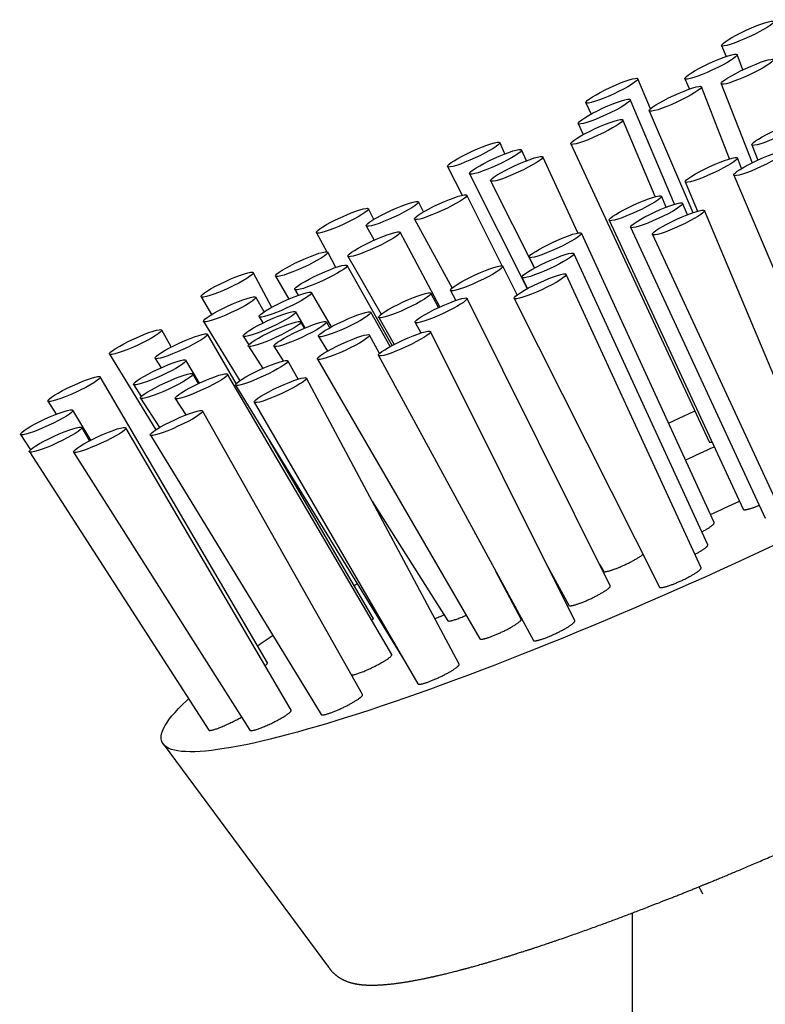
# Model space of a CAD drawing. Header units: millimetres. Extents: x 8 to 974, y 12 to 718.
# Tile 28 of 37: x 874 to 917, y 310 to 367. Entities that reach past the tile are written whole.
import ezdxf

# ---------------------------------------------------------------- set-up
doc = ezdxf.new("R2010")
doc.units = ezdxf.units.MM

msp = doc.modelspace()

# ---------------------------------------------------------------- linework, layer by layer
at = {"color": 7, "linetype": 'Continuous', "lineweight": 30}
for p, q in [((914.666, 365.545), (914.934, 364.918)), ((915.894, 364.151), (915.557, 365.023)), ((910.579, 361.906), (909.849, 363.635)), ((912.557, 363.639), (912.812, 363.042)), ((915.116, 359.021), (913.511, 363.173)), ((914.64, 363.341), (916.435, 358.797)), ((906.852, 362.252), (907.155, 361.601)), ((911.954, 356.406), (909.409, 362.433)), ((910.507, 361.787), (913.012, 355.922)), ((906.412, 361.05), (906.704, 360.421)), ((910.85, 356.846), (908.983, 361.265)), ((902.192, 359.311), (901.894, 359.958)), ((905.982, 359.88), (913.95, 342.71)), ((916.414, 359.825), (916.757, 358.951)), ((903.439, 358.915), (903.152, 359.541)), ((906.394, 354.752), (904.376, 359.136)), ((915.814, 358.46), (915.579, 359.074)), ((898.897, 358.575), (899.727, 356.926)), ((900.155, 358.157), (903.484, 351.543)), ((915.363, 358.077), (922.597, 341.055)), ((901.374, 357.75), (903.9, 352.732)), ((912.573, 357.692), (913.287, 356.01)), ((902.031, 352.856), (900.002, 356.93)), ((911.468, 356.234), (911.202, 356.867)), ((897.502, 355.961), (897.212, 356.544)), ((912.697, 355.805), (912.421, 356.46)), ((894.647, 355.536), (894.341, 356.149)), ((920.887, 338.872), (913.679, 356.043)), ((894.212, 355.16), (894.659, 354.337)), ((896.998, 355.543), (899.15, 351.575)), ((908.2, 355.484), (915.905, 338.835)), ((909.424, 355.079), (917.183, 338.315)), ((891.342, 354.764), (891.934, 353.672)), ((898.455, 350.492), (896.16, 354.797)), ((914.245, 338.066), (906.594, 354.739)), ((910.682, 354.661), (918.496, 337.778)), ((892.463, 352.766), (891.993, 353.648)), ((893.151, 353.407), (895.08, 350.075)), ((913.868, 336.781), (906.164, 353.57)), ((895.706, 348.269), (893.111, 352.884)), ((902.892, 351.179), (902.068, 352.834)), ((903.593, 353.352), (903.904, 352.734)), ((888.772, 350.467), (887.706, 352.466)), ((888.989, 352.26), (889.753, 350.941)), ((913.483, 335.459), (905.723, 352.367)), ((903.168, 352.185), (903.49, 351.546)), ((890.097, 351.49), (890.298, 351.16)), ((892.213, 349.348), (891.063, 351.319)), ((898.375, 350.455), (897.934, 351.281)), ((899.066, 351.443), (899.378, 350.868)), ((884.702, 351.078), (885.299, 350.047)), ((888.327, 350.204), (887.852, 351.049)), ((908.261, 334.426), (900.018, 350.982)), ((902.727, 350.982), (911.098, 334.35)), ((890.704, 349.285), (890.153, 350.211)), ((895.589, 348.205), (894.472, 350.187)), ((884.843, 349.657), (886.927, 346.236)), ((888.044, 349.922), (888.269, 349.566)), ((890.662, 349.267), (890.445, 349.632)), ((892.112, 349.292), (891.918, 349.624)), ((894.928, 349.886), (895.829, 348.334)), ((897.02, 349.593), (897.349, 348.989)), ((882.99, 348.183), (882.44, 349.161)), ((886.731, 346.076), (885.069, 348.924)), ((894.975, 347.8), (894.403, 348.872)), ((906.211, 332.402), (897.909, 349.076)), ((887.133, 348.81), (887.454, 348.31)), ((891.461, 348.787), (891.978, 347.941)), ((879.431, 347.769), (882.091, 343.403)), ((887.425, 348.23), (888.253, 346.945)), ((888.901, 348.223), (889.434, 347.381)), ((882.056, 347.529), (882.4, 346.983)), ((884.615, 346.103), (883.834, 347.417)), ((890.293, 346.332), (889.7, 347.385)), ((891.401, 347.479), (900.755, 331.369)), ((894.912, 347.687), (903.831, 331.279)), ((884.56, 346.077), (884.23, 346.632)), ((895.679, 330.46), (886.231, 346.621)), ((888.519, 329.979), (878.901, 346.459)), ((880.818, 346.019), (881.261, 345.33)), ((899.566, 329.912), (890.77, 346.393)), ((886.694, 345.988), (896.465, 330.005)), ((875.888, 345.063), (876.366, 344.306)), ((881.215, 345.232), (882.308, 343.536)), ((883.219, 345.222), (883.825, 344.265)), ((887.768, 345), (897.189, 328.775)), ((878.358, 342.816), (877.33, 344.543)), ((894, 328.156), (884.79, 344.502)), ((878.289, 342.78), (877.834, 343.544)), ((889.894, 327.254), (880.379, 343.53)), ((874.315, 343.145), (874.884, 342.261)), ((881.784, 343.105), (891.625, 327.009)), ((894.619, 332.561), (888.649, 342.79)), ((874.819, 342.144), (885.149, 326.112)), ((877.367, 342.131), (887.518, 326.1)), ((894.576, 339.262), (898.911, 332.415)), ((903.136, 332.507), (901.677, 335.241)), ((904.532, 335.775), (905.877, 333.301)), ((907.655, 335.643), (907.861, 335.263)), ((893.522, 334.44), (893.693, 334.54)), ((902.645, 333.428), (902.659, 333.435)), ((882.521, 325.314), (892.037, 312.456)), ((909.512, 315.573), (909.512, 165.685))]:
    msp.add_line(p, q, dxfattribs=at)
at = {"color": 7, "linetype": 'Continuous', "lineweight": 30, "flags": 128}
for points in [[(911.617, 343.793), (912.225, 344.075), (913.057, 344.458), (913.125, 344.488)], [(917.912, 336.865), (917.083, 336.477), (916.252, 336.091), (915.42, 335.708), (914.587, 335.328), (913.753, 334.951), (912.92, 334.578), (912.088, 334.209), (911.258, 333.843), (910.429, 333.482), (909.603, 333.125), (908.78, 332.773), (907.961, 332.427), (907.146, 332.085), (906.336, 331.749), (905.532, 331.418), (904.733, 331.094), (903.941, 330.775), (903.156, 330.464), (902.379, 330.158), (901.609, 329.86), (900.849, 329.568), (900.097, 329.284), (899.356, 329.007), (898.624, 328.737), (897.903, 328.476), (897.194, 328.222), (896.496, 327.977), (895.81, 327.739), (895.137, 327.511), (894.477, 327.29), (893.83, 327.079), (893.198, 326.877), (892.58, 326.683), (891.976, 326.499), (891.388, 326.324), (890.816, 326.159), (890.26, 326.003), (889.72, 325.856), (889.197, 325.72), (888.691, 325.593), (888.202, 325.476), (887.732, 325.37), (887.279, 325.273), (886.846, 325.186), (886.43, 325.11), (886.034, 325.044), (885.658, 324.988), (885.3, 324.943), (884.963, 324.908), (884.646, 324.883), (884.349, 324.869), (884.072, 324.865), (883.817, 324.872), (883.582, 324.889), (883.368, 324.917), (883.175, 324.954), (883.003, 325.003), (882.853, 325.061), (882.725, 325.13), (882.618, 325.209), (882.532, 325.299), (882.469, 325.398), (882.427, 325.508), (882.407, 325.627), (882.409, 325.757), (882.432, 325.896), (882.478, 326.045), (882.545, 326.203), (882.634, 326.371), (882.744, 326.549), (882.876, 326.736), (883.03, 326.932), (883.205, 327.136), (883.401, 327.35), (883.619, 327.573), (883.857, 327.804), (883.983, 327.922)]]:
    msp.add_lwpolyline(points, dxfattribs=at)
at = {"color": 7, "linetype": 'Continuous', "lineweight": 30}
for centre, radius, start, end in [((957.593, 246.147), 105.583, 114.23999, 115.2256), ((870.549, 434.745), 105.579, 294.32033, 295.31193), ((928.26, 271.506), 71.83, 123.27952, 124.13911)]:
    msp.add_arc(centre, radius, start, end, dxfattribs=at)
for centre, major_axis, ratio in [((916.165, 366.238), (1.499, 0.693), 0.128341), ((914.057, 364.332), (1.499, 0.693), 0.128341), ((916.145, 364.036), (1.504, 0.696), 0.127911), ((908.351, 362.944), (1.498, 0.692), 0.128587), ((912.009, 362.481), (1.502, 0.694), 0.128341), ((907.91, 361.742), (1.498, 0.692), 0.128587), ((907.483, 360.573), (1.501, 0.693), 0.128587), ((917.92, 360.517), (1.505, 0.693), 0.127895), ((900.395, 359.267), (1.498, 0.691), 0.128583), ((901.653, 358.849), (1.498, 0.691), 0.128583), ((902.875, 358.444), (1.501, 0.692), 0.128583), ((914.076, 358.383), (1.503, 0.692), 0.128329), ((916.864, 358.767), (1.5, 0.691), 0.128329), ((898.5, 356.237), (1.503, 0.692), 0.128329), ((909.701, 356.176), (1.501, 0.692), 0.128583), ((892.841, 355.457), (1.5, 0.691), 0.128329), ((895.712, 355.852), (1.5, 0.691), 0.128329), ((910.923, 355.77), (1.498, 0.691), 0.128583), ((912.18, 355.352), (1.498, 0.691), 0.128583), ((894.656, 354.103), (1.505, 0.693), 0.127895), ((905.093, 354.046), (1.501, 0.693), 0.128587), ((890.491, 352.954), (1.503, 0.692), 0.127895), ((904.665, 352.878), (1.498, 0.692), 0.128587), ((891.604, 352.187), (1.508, 0.694), 0.127401), ((900.567, 352.139), (1.502, 0.694), 0.128341), ((886.204, 351.772), (1.503, 0.692), 0.127895), ((904.225, 351.675), (1.498, 0.692), 0.128587), ((886.347, 350.353), (1.506, 0.693), 0.127401), ((889.553, 350.621), (1.511, 0.696), 0.126978), ((896.431, 350.584), (1.504, 0.696), 0.127911), ((898.519, 350.288), (1.499, 0.693), 0.128341), ((888.643, 349.511), (1.512, 0.697), 0.126737), ((892.966, 349.487), (1.507, 0.697), 0.127417), ((888.935, 348.932), (1.511, 0.698), 0.126742), ((890.409, 348.924), (1.51, 0.698), 0.12699), ((880.935, 348.466), (1.506, 0.693), 0.127401), ((883.562, 348.227), (1.508, 0.695), 0.126978), ((892.902, 348.176), (1.502, 0.695), 0.127911), ((896.41, 348.382), (1.499, 0.693), 0.128341), ((882.326, 346.719), (1.509, 0.696), 0.126737), ((888.197, 346.687), (1.504, 0.696), 0.127417), ((877.394, 345.761), (1.508, 0.695), 0.126978), ((882.722, 345.932), (1.509, 0.697), 0.126742), ((884.725, 345.922), (1.507, 0.697), 0.12699), ((889.269, 345.697), (1.502, 0.695), 0.127911), ((875.822, 343.844), (1.509, 0.696), 0.126737), ((883.287, 343.804), (1.504, 0.696), 0.127417), ((876.327, 342.845), (1.509, 0.697), 0.126742), ((878.873, 342.831), (1.507, 0.697), 0.12699)]:
    msp.add_ellipse(centre, major_axis=major_axis, ratio=ratio, dxfattribs=at)
for points, knots in [([(913.951, 342.71), (913.954, 342.706), (913.96, 342.698), (913.987, 342.693), (914.03, 342.696), (914.072, 342.702), (914.103, 342.709), (914.111, 342.711)], [0, 0, 0, 0, 0.206351, 0.446458, 0.685797, 0.924857, 1, 1, 1, 1]), ([(892.037, 312.456), (892.049, 312.44), (892.071, 312.411), (892.103, 312.371), (892.131, 312.335), (892.157, 312.305), (892.182, 312.276), (892.208, 312.247), (892.238, 312.214), (892.273, 312.177), (892.31, 312.14), (892.346, 312.105), (892.381, 312.073), (892.415, 312.043), (892.448, 312.015), (892.477, 311.991), (892.505, 311.969), (892.534, 311.947), (892.566, 311.923), (892.603, 311.896), (892.646, 311.867), (892.695, 311.836), (892.744, 311.806), (892.793, 311.778), (892.839, 311.753), (892.883, 311.731), (892.926, 311.71), (892.969, 311.691), (893.011, 311.672), (893.06, 311.652), (893.115, 311.631), (893.178, 311.608), (893.241, 311.588), (893.298, 311.571), (893.348, 311.556), (893.392, 311.545), (893.437, 311.534), (893.478, 311.524), (893.517, 311.516), (893.553, 311.508), (893.589, 311.501), (893.623, 311.495), (893.656, 311.489), (893.689, 311.483), (893.726, 311.477), (893.765, 311.472), (893.803, 311.466), (893.839, 311.462), (893.869, 311.458), (893.897, 311.455), (893.925, 311.452), (893.956, 311.448), (893.99, 311.445), (894.026, 311.442), (894.06, 311.439), (894.093, 311.437), (894.122, 311.435), (894.152, 311.433), (894.183, 311.431), (894.218, 311.429), (894.258, 311.427), (894.303, 311.425), (894.348, 311.424), (894.391, 311.423), (894.435, 311.422), (894.482, 311.422), (894.536, 311.421), (894.604, 311.422), (894.683, 311.423), (894.771, 311.425), (894.854, 311.428), (894.931, 311.431), (895.003, 311.435), (895.07, 311.439), (895.134, 311.443), (895.195, 311.447), (895.26, 311.452), (895.329, 311.458), (895.411, 311.465), (895.504, 311.474), (895.61, 311.485), (895.722, 311.497), (895.826, 311.51), (895.92, 311.522), (895.999, 311.532), (896.073, 311.542), (896.141, 311.552), (896.215, 311.562), (896.293, 311.574), (896.377, 311.587), (896.459, 311.599), (896.539, 311.612), (896.615, 311.625), (896.691, 311.638), (896.767, 311.651), (896.851, 311.666), (896.944, 311.683), (897.095, 311.71), (897.304, 311.75), (897.506, 311.791), (897.642, 311.82), (897.708, 311.833), (897.769, 311.846), (897.823, 311.858), (897.87, 311.868), (897.908, 311.876), (897.942, 311.884), (897.975, 311.891), (898.014, 311.9), (898.059, 311.91), (898.111, 311.921), (898.169, 311.934), (898.233, 311.949), (898.3, 311.964), (898.425, 311.993), (898.608, 312.036), (898.818, 312.087), (898.994, 312.13), (899.137, 312.166), (899.275, 312.201), (899.404, 312.234), (899.523, 312.265), (899.626, 312.292), (899.713, 312.315), (899.787, 312.335), (899.851, 312.352), (899.905, 312.366), (899.958, 312.38), (900.017, 312.396), (900.09, 312.416), (900.177, 312.44), (900.279, 312.468), (900.397, 312.501), (900.529, 312.538), (900.676, 312.579), (900.836, 312.625), (901.009, 312.674), (901.195, 312.728), (901.393, 312.787), (901.606, 312.85), (901.804, 312.909), (901.985, 312.964), (902.147, 313.014), (902.315, 313.065), (902.489, 313.119), (902.668, 313.176), (902.834, 313.228), (902.979, 313.274), (903.1, 313.312), (903.209, 313.347), (903.307, 313.379), (903.392, 313.406), (903.465, 313.43), (903.527, 313.45), (903.58, 313.467), (903.633, 313.484), (903.689, 313.503), (903.752, 313.523), (903.821, 313.546), (903.901, 313.572), (903.993, 313.602), (904.098, 313.637), (904.215, 313.676), (904.344, 313.719), (904.487, 313.767), (904.641, 313.819), (904.807, 313.875), (904.983, 313.935), (905.165, 313.997), (905.427, 314.087), (905.764, 314.204), (906.175, 314.348), (906.575, 314.49), (906.964, 314.629), (907.342, 314.766), (907.709, 314.899), (908.063, 315.03), (908.405, 315.156), (908.74, 315.281), (909.075, 315.407), (909.417, 315.537), (909.766, 315.67), (910.123, 315.807), (910.556, 315.974), (911.069, 316.173), (911.541, 316.359), (911.901, 316.502), (912.139, 316.596), (912.37, 316.689), (912.601, 316.781), (912.829, 316.873), (913.053, 316.963), (913.26, 317.048), (913.421, 317.113), (913.537, 317.16), (913.614, 317.192), (913.684, 317.22), (913.743, 317.244), (913.788, 317.263), (913.819, 317.275), (913.851, 317.288), (913.893, 317.305), (913.953, 317.33), (914.029, 317.361), (914.121, 317.399), (914.228, 317.443), (914.351, 317.494), (914.526, 317.566), (914.754, 317.661), (915.036, 317.778), (915.337, 317.904), (915.655, 318.037), (915.992, 318.179), (916.347, 318.329), (916.721, 318.488), (917.113, 318.656), (917.523, 318.833), (917.952, 319.018), (918.399, 319.213), (918.865, 319.416), (919.349, 319.63), (919.837, 319.846), (920.328, 320.064), (920.82, 320.285), (921.327, 320.514), (921.846, 320.749), (922.367, 320.987), (922.896, 321.231), (923.429, 321.477), (923.964, 321.727), (924.485, 321.971), (924.993, 322.211), (925.485, 322.444), (925.96, 322.671), (926.419, 322.891), (926.865, 323.107), (927.324, 323.329), (927.795, 323.559), (928.274, 323.794), (928.735, 324.022), (929.178, 324.242), (929.602, 324.454), (929.952, 324.629), (930.231, 324.77), (930.445, 324.878), (930.652, 324.983), (930.848, 325.083), (931.029, 325.175), (931.189, 325.257), (931.33, 325.329), (931.451, 325.391), (931.557, 325.446), (931.647, 325.492), (931.717, 325.528), (931.768, 325.554), (931.806, 325.573), (931.843, 325.593), (931.887, 325.616), (931.946, 325.646), (932.02, 325.684), (932.114, 325.732), (932.228, 325.792), (932.364, 325.863), (932.518, 325.942), (932.684, 326.029), (932.901, 326.142), (933.168, 326.282), (933.487, 326.45), (933.818, 326.625), (934.159, 326.807), (934.512, 326.995), (934.867, 327.186), (935.225, 327.379), (935.584, 327.574), (935.947, 327.773), (936.306, 327.97), (936.652, 328.161), (936.981, 328.344), (937.295, 328.52), (937.594, 328.688), (937.877, 328.848), (938.144, 329), (938.395, 329.143), (938.63, 329.278), (938.852, 329.406), (939.069, 329.532), (939.281, 329.655), (939.493, 329.779), (939.7, 329.9), (939.908, 330.023), (940.116, 330.146), (940.325, 330.271), (940.536, 330.397), (940.71, 330.502), (940.849, 330.586), (940.948, 330.646), (941.037, 330.7), (941.105, 330.741), (941.154, 330.771), (941.187, 330.791), (941.214, 330.807), (941.237, 330.821), (941.262, 330.837), (941.296, 330.857), (941.343, 330.886), (941.402, 330.922), (941.473, 330.966), (941.555, 331.017), (941.649, 331.075), (941.871, 331.212), (942.208, 331.422), (942.646, 331.698), (943.063, 331.966), (943.463, 332.225), (943.847, 332.479), (944.125, 332.665), (944.306, 332.787), (944.391, 332.845), (944.47, 332.899), (944.539, 332.946), (944.598, 332.987), (944.641, 333.016), (944.669, 333.035), (944.685, 333.046), (944.7, 333.057), (944.717, 333.068), (944.739, 333.084), (944.773, 333.107), (944.818, 333.138), (944.876, 333.178), (944.94, 333.223), (945.042, 333.294), (945.174, 333.387), (945.332, 333.5), (945.479, 333.605), (945.614, 333.702), (945.739, 333.793), (945.851, 333.876), (945.953, 333.951), (946.043, 334.018), (946.125, 334.079), (946.197, 334.133), (946.26, 334.181), (946.314, 334.222), (946.359, 334.257), (946.392, 334.282), (946.414, 334.298), (946.427, 334.309), (946.439, 334.318), (946.452, 334.328), (946.47, 334.342), (946.496, 334.362), (946.529, 334.387), (946.568, 334.418), (946.612, 334.452), (946.658, 334.488), (946.704, 334.524), (946.748, 334.559), (946.812, 334.609), (946.892, 334.674), (946.989, 334.752), (947.066, 334.814), (947.126, 334.863), (947.169, 334.899), (947.213, 334.934), (947.254, 334.969), (947.292, 335.001), (947.325, 335.029), (947.354, 335.053), (947.381, 335.076), (947.409, 335.099), (947.44, 335.126), (947.474, 335.155), (947.512, 335.187), (947.553, 335.222), (947.608, 335.27), (947.676, 335.33), (947.756, 335.401), (947.835, 335.472), (947.912, 335.542), (947.98, 335.605), (948.039, 335.66), (948.088, 335.706), (948.132, 335.748), (948.173, 335.787), (948.218, 335.831), (948.27, 335.882), (948.33, 335.941), (948.39, 336.001), (948.447, 336.06), (948.5, 336.115), (948.55, 336.167), (948.597, 336.218), (948.644, 336.268), (948.692, 336.321), (948.741, 336.376), (948.785, 336.426), (948.823, 336.471), (948.858, 336.512), (948.895, 336.556), (948.93, 336.599), (948.962, 336.638), (948.988, 336.671), (949.012, 336.702), (949.033, 336.729), (949.051, 336.753), (949.068, 336.774), (949.085, 336.797), (949.103, 336.822), (949.124, 336.851), (949.146, 336.881), (949.167, 336.91), (949.185, 336.936), (949.201, 336.96), (949.218, 336.984), (949.236, 337.01), (949.254, 337.038), (949.273, 337.067), (949.289, 337.092), (949.304, 337.115), (949.316, 337.135), (949.326, 337.152), (949.338, 337.172), (949.353, 337.196), (949.37, 337.226), (949.389, 337.258), (949.407, 337.291), (949.424, 337.322), (949.443, 337.357), (949.465, 337.4), (949.49, 337.452), (949.518, 337.51), (949.545, 337.574), (949.571, 337.637), (949.594, 337.698), (949.616, 337.76), (949.637, 337.824), (949.657, 337.892), (949.673, 337.957), (949.685, 338.009), (949.693, 338.048), (949.698, 338.073), (949.703, 338.099), (949.707, 338.127), (949.712, 338.158), (949.717, 338.195), (949.722, 338.238), (949.727, 338.284), (949.731, 338.331), (949.733, 338.377), (949.734, 338.42), (949.735, 338.458), (949.735, 338.492), (949.735, 338.527), (949.733, 338.566), (949.732, 338.602), (949.73, 338.636), (949.727, 338.667), (949.724, 338.701), (949.72, 338.739), (949.715, 338.783), (949.708, 338.837), (949.698, 338.9), (949.684, 338.973), (949.672, 339.026), (949.666, 339.054)], [0, 0, 0, 0, 0.001019, 0.001951, 0.002798, 0.003562, 0.004257, 0.005053, 0.005942, 0.006965, 0.008093, 0.009165, 0.010154, 0.011299, 0.012312, 0.013195, 0.01403, 0.014961, 0.01599, 0.017127, 0.018605, 0.02024, 0.021903, 0.02355, 0.025135, 0.026564, 0.028067, 0.029527, 0.030977, 0.032418, 0.034608, 0.036792, 0.03898, 0.041148, 0.042744, 0.044228, 0.04573, 0.047347, 0.04853, 0.049805, 0.051055, 0.052191, 0.053249, 0.05442, 0.055652, 0.057009, 0.058331, 0.059494, 0.060499, 0.061302, 0.062197, 0.063221, 0.064376, 0.065625, 0.06677, 0.067785, 0.06875, 0.069633, 0.070623, 0.071728, 0.072947, 0.074476, 0.075892, 0.077193, 0.078453, 0.079889, 0.081516, 0.083327, 0.086026, 0.088606, 0.091005, 0.0932, 0.095208, 0.097115, 0.098836, 0.100483, 0.102197, 0.10406, 0.106064, 0.108691, 0.111437, 0.114321, 0.117382, 0.119396, 0.121354, 0.123166, 0.124832, 0.126354, 0.12846, 0.130445, 0.132328, 0.134151, 0.136043, 0.137604, 0.139324, 0.141214, 0.143274, 0.145505, 0.151221, 0.156835, 0.158288, 0.159683, 0.160933, 0.162035, 0.162991, 0.1638, 0.164383, 0.16503, 0.165809, 0.16672, 0.167762, 0.168913, 0.170192, 0.171528, 0.172857, 0.177544, 0.182138, 0.184829, 0.187486, 0.190062, 0.192425, 0.194567, 0.196488, 0.197955, 0.199261, 0.200398, 0.201349, 0.202122, 0.203192, 0.204462, 0.205931, 0.207726, 0.209751, 0.212004, 0.214486, 0.217177, 0.220053, 0.223113, 0.226357, 0.229785, 0.233398, 0.235862, 0.238406, 0.241028, 0.24373, 0.24651, 0.249314, 0.251314, 0.253135, 0.254776, 0.256236, 0.257517, 0.258599, 0.259508, 0.260264, 0.26096, 0.261874, 0.262732, 0.263734, 0.264911, 0.266262, 0.267788, 0.269489, 0.271364, 0.273413, 0.275637, 0.277991, 0.280513, 0.283126, 0.285703, 0.291536, 0.297171, 0.302608, 0.307846, 0.312885, 0.317726, 0.322369, 0.326813, 0.331079, 0.335365, 0.339723, 0.344152, 0.348653, 0.353226, 0.360407, 0.367759, 0.370693, 0.373638, 0.376462, 0.379137, 0.382038, 0.384739, 0.387241, 0.389543, 0.390512, 0.39144, 0.392311, 0.393023, 0.393559, 0.393919, 0.394152, 0.394689, 0.395411, 0.39632, 0.397413, 0.398693, 0.400158, 0.401801, 0.404939, 0.408281, 0.411829, 0.415583, 0.419541, 0.423705, 0.428074, 0.432648, 0.437428, 0.442412, 0.447602, 0.452997, 0.458597, 0.464403, 0.469905, 0.475579, 0.481426, 0.487445, 0.493507, 0.499449, 0.505779, 0.511967, 0.518011, 0.523912, 0.529669, 0.535185, 0.540563, 0.545802, 0.550904, 0.556797, 0.562494, 0.567996, 0.573302, 0.578413, 0.583328, 0.585995, 0.5886, 0.591145, 0.593581, 0.595805, 0.597813, 0.599509, 0.601012, 0.602323, 0.603441, 0.604368, 0.604912, 0.605358, 0.605764, 0.606299, 0.607023, 0.607947, 0.60907, 0.610537, 0.612245, 0.614195, 0.616326, 0.618519, 0.622422, 0.626497, 0.630742, 0.635159, 0.639747, 0.644506, 0.649151, 0.653947, 0.658896, 0.66382, 0.668565, 0.673132, 0.677521, 0.681732, 0.685765, 0.68962, 0.693232, 0.696672, 0.69994, 0.703037, 0.706346, 0.709473, 0.712615, 0.7158, 0.719027, 0.722297, 0.72561, 0.728966, 0.730635, 0.732292, 0.733747, 0.734959, 0.735596, 0.736137, 0.736583, 0.736932, 0.737251, 0.737827, 0.738602, 0.739575, 0.740746, 0.742117, 0.743685, 0.745451, 0.753269, 0.760923, 0.768412, 0.775763, 0.783065, 0.790324, 0.792106, 0.793875, 0.795488, 0.7969, 0.798112, 0.799123, 0.799504, 0.799847, 0.80015, 0.800447, 0.800901, 0.801537, 0.802519, 0.803753, 0.805172, 0.806578, 0.810244, 0.813709, 0.816974, 0.820038, 0.822902, 0.825565, 0.827919, 0.830089, 0.832058, 0.833819, 0.835372, 0.836719, 0.837857, 0.838788, 0.839178, 0.839515, 0.839799, 0.840066, 0.840514, 0.841177, 0.842054, 0.843047, 0.844219, 0.845452, 0.846656, 0.847832, 0.848978, 0.851767, 0.854376, 0.856962, 0.858196, 0.859438, 0.860689, 0.861924, 0.863038, 0.86402, 0.864869, 0.865609, 0.866426, 0.867361, 0.868394, 0.869542, 0.870804, 0.872152, 0.874696, 0.877255, 0.879828, 0.882415, 0.88497, 0.886828, 0.888542, 0.890112, 0.89154, 0.893009, 0.895048, 0.897314, 0.899715, 0.901957, 0.904111, 0.906093, 0.908065, 0.909981, 0.912044, 0.914254, 0.916393, 0.917982, 0.919565, 0.921314, 0.923234, 0.924609, 0.925985, 0.927213, 0.928288, 0.929211, 0.930002, 0.930845, 0.93185, 0.933016, 0.934296, 0.935468, 0.936531, 0.937446, 0.938322, 0.939364, 0.940576, 0.941648, 0.942723, 0.943643, 0.944405, 0.94501, 0.945717, 0.94667, 0.947878, 0.949282, 0.950586, 0.951752, 0.952779, 0.954516, 0.956407, 0.958586, 0.961012, 0.963297, 0.965395, 0.967377, 0.969711, 0.97191, 0.973983, 0.975944, 0.976702, 0.977465, 0.978233, 0.979007, 0.979876, 0.980906, 0.9821, 0.983415, 0.984608, 0.985807, 0.986897, 0.98782, 0.988577, 0.989382, 0.990251, 0.991215, 0.99184, 0.992506, 0.993214, 0.993966, 0.994844, 0.995875, 0.997077, 0.998451, 1, 1, 1, 1]), ([(915.906, 338.836), (915.906, 338.834), (915.908, 338.827), (915.92, 338.819), (915.942, 338.811), (915.973, 338.807), (916.012, 338.808), (916.058, 338.813), (916.113, 338.822), (916.175, 338.835), (916.243, 338.852), (916.317, 338.873), (916.397, 338.897), (916.483, 338.925), (916.572, 338.957), (916.664, 338.991), (916.753, 339.025), (916.812, 339.049), (916.838, 339.059)], [0, 0, 0, 0, 0.020779, 0.086127, 0.153365, 0.220604, 0.28609, 0.351576, 0.41897, 0.486363, 0.551761, 0.617159, 0.684474, 0.751787, 0.816905, 0.882023, 0.949053, 1, 1, 1, 1]), ([(913.524, 337.53), (913.529, 337.533), (913.566, 337.552), (913.63, 337.587), (913.716, 337.635), (913.797, 337.682), (913.873, 337.729), (913.944, 337.773), (914.008, 337.816), (914.065, 337.857), (914.116, 337.895), (914.158, 337.931), (914.193, 337.963), (914.22, 337.993), (914.238, 338.019), (914.248, 338.041), (914.25, 338.057), (914.246, 338.064), (914.244, 338.066)], [0, 0, 0, 0, 0.0104629, 0.0794518, 0.1466609, 0.2138702, 0.2830134, 0.3521569, 0.4196917, 0.4872266, 0.5567034, 0.6261803, 0.6940627, 0.7619452, 0.8317869, 0.9016286, 0.9697267, 1, 1, 1, 1]), ([(913.127, 336.235), (913.139, 336.241), (913.184, 336.264), (913.255, 336.303), (913.341, 336.351), (913.422, 336.398), (913.498, 336.444), (913.568, 336.489), (913.632, 336.532), (913.689, 336.572), (913.739, 336.61), (913.782, 336.646), (913.816, 336.678), (913.843, 336.708), (913.861, 336.734), (913.871, 336.756), (913.873, 336.772), (913.869, 336.778), (913.867, 336.78)], [0, 0, 0, 0, 0.0271409, 0.0949708, 0.1610492, 0.2271278, 0.2951079, 0.3630882, 0.4294843, 0.4958805, 0.5641859, 0.6324914, 0.6992277, 0.7659641, 0.8346266, 0.9032891, 0.9702384, 1, 1, 1, 1]), ([(907.862, 335.264), (907.862, 335.262), (907.864, 335.256), (907.876, 335.249), (907.897, 335.241), (907.928, 335.238), (907.967, 335.239), (908.014, 335.245), (908.067, 335.254), (908.129, 335.268), (908.197, 335.286), (908.27, 335.307), (908.349, 335.332), (908.434, 335.361), (908.523, 335.394), (908.615, 335.429), (908.709, 335.466), (908.808, 335.507), (908.908, 335.55), (909.008, 335.594), (909.108, 335.64), (909.209, 335.688), (909.308, 335.736), (909.405, 335.785), (909.5, 335.834), (909.592, 335.884), (909.681, 335.933), (909.765, 335.981), (909.844, 336.029), (909.917, 336.075), (909.985, 336.119), (910.046, 336.161), (910.099, 336.201), (910.133, 336.227), (910.147, 336.239), (910.147, 336.24)], [0, 0, 0, 0, 0.006971, 0.038777, 0.070583, 0.10332, 0.136056, 0.167741, 0.199425, 0.232039, 0.264654, 0.29617, 0.327686, 0.360126, 0.392565, 0.423942, 0.455319, 0.48761, 0.519901, 0.551231, 0.58256, 0.614796, 0.647032, 0.678426, 0.70982, 0.742117, 0.774415, 0.805956, 0.837497, 0.869945, 0.902392, 0.934098, 0.965804, 0.998424, 1, 1, 1, 1]), ([(911.099, 334.35), (911.101, 334.347), (911.106, 334.338), (911.123, 334.33), (911.149, 334.324), (911.184, 334.323), (911.226, 334.326), (911.276, 334.333), (911.334, 334.344), (911.399, 334.36), (911.469, 334.379), (911.545, 334.401), (911.628, 334.428), (911.714, 334.458), (911.805, 334.491), (911.898, 334.527), (911.995, 334.565), (912.094, 334.606), (912.193, 334.649), (912.293, 334.694), (912.394, 334.74), (912.494, 334.788), (912.592, 334.836), (912.687, 334.884), (912.781, 334.933), (912.871, 334.982), (912.956, 335.03), (913.037, 335.077), (913.113, 335.123), (913.183, 335.167), (913.247, 335.21), (913.304, 335.25), (913.354, 335.288), (913.396, 335.324), (913.431, 335.356), (913.457, 335.386), (913.476, 335.412), (913.485, 335.434), (913.487, 335.449), (913.483, 335.456), (913.482, 335.458)], [0, 0, 0, 0, 0.020236, 0.046951, 0.074444, 0.101936, 0.128623, 0.155309, 0.182778, 0.210246, 0.236824, 0.263402, 0.290761, 0.318119, 0.344557, 0.370995, 0.398207, 0.42542, 0.451748, 0.478076, 0.505171, 0.532266, 0.558564, 0.584862, 0.61192, 0.638979, 0.665339, 0.691698, 0.718816, 0.745935, 0.77242, 0.798906, 0.826153, 0.853401, 0.880022, 0.906643, 0.934032, 0.961422, 0.988128, 1, 1, 1, 1]), ([(905.313, 334.205), (905.327, 334.211), (905.346, 334.219), (905.366, 334.228), (905.371, 334.231)], [0, 0, 0, 0, 0.717104, 1, 1, 1, 1]), ([(905.877, 333.301), (905.878, 333.3), (905.88, 333.293), (905.893, 333.285), (905.915, 333.278), (905.947, 333.276), (905.986, 333.277), (906.033, 333.283), (906.087, 333.293), (906.149, 333.307), (906.217, 333.325), (906.291, 333.347), (906.37, 333.372), (906.455, 333.401), (906.544, 333.433), (906.636, 333.469), (906.73, 333.506), (906.828, 333.547), (906.928, 333.59), (907.028, 333.634), (907.127, 333.68), (907.228, 333.728), (907.327, 333.776), (907.424, 333.825), (907.518, 333.874), (907.609, 333.924), (907.697, 333.973), (907.78, 334.021), (907.858, 334.067), (907.931, 334.113), (907.998, 334.157), (908.058, 334.199), (908.111, 334.238), (908.157, 334.276), (908.195, 334.31), (908.225, 334.34), (908.247, 334.368), (908.26, 334.392), (908.265, 334.412), (908.262, 334.421), (908.26, 334.426)], [0, 0, 0, 0, 0.008261, 0.034953, 0.061645, 0.089118, 0.116592, 0.14318, 0.169768, 0.197138, 0.224507, 0.250954, 0.277402, 0.304625, 0.331848, 0.358181, 0.384514, 0.411615, 0.438715, 0.465011, 0.491307, 0.518363, 0.54542, 0.571771, 0.598123, 0.625233, 0.652342, 0.678817, 0.705292, 0.732528, 0.759764, 0.786376, 0.812989, 0.840368, 0.867748, 0.894451, 0.921153, 0.948631, 0.976109, 1, 1, 1, 1]), ([(894.524, 332.435), (894.527, 332.437), (894.544, 332.45), (894.567, 332.471), (894.594, 332.498), (894.612, 332.521), (894.621, 332.541), (894.623, 332.554), (894.619, 332.559), (894.618, 332.56)], [0, 0, 0, 0, 0.034941, 0.209983, 0.385025, 0.56516, 0.745295, 0.920227, 1, 1, 1, 1]), ([(898.165, 332.537), (898.181, 332.543), (898.235, 332.563), (898.334, 332.602), (898.461, 332.655), (898.581, 332.707), (898.66, 332.743), (898.694, 332.759)], [0, 0, 0, 0, 0.105279, 0.343182, 0.580339, 0.818757, 1, 1, 1, 1]), ([(898.912, 332.415), (898.916, 332.411), (898.925, 332.401), (898.957, 332.395), (899.004, 332.396), (899.064, 332.405), (899.138, 332.421), (899.223, 332.444), (899.319, 332.474), (899.426, 332.511), (899.54, 332.553), (899.662, 332.601), (899.79, 332.655), (899.891, 332.699), (899.95, 332.725), (899.964, 332.732)], [0, 0, 0, 0, 0.0761715, 0.1580703, 0.2395912, 0.321373, 0.4028939, 0.4842638, 0.5658928, 0.6472641, 0.7287762, 0.8105469, 0.8920612, 0.973944, 1, 1, 1, 1]), ([(900.756, 331.369), (900.758, 331.367), (900.761, 331.359), (900.777, 331.352), (900.802, 331.346), (900.836, 331.345), (900.877, 331.349), (900.927, 331.356), (900.983, 331.368), (901.046, 331.383), (901.115, 331.403), (901.191, 331.426), (901.272, 331.453), (901.357, 331.484), (901.446, 331.517), (901.539, 331.554), (901.635, 331.593), (901.732, 331.634), (901.831, 331.678), (901.932, 331.724), (902.032, 331.771), (902.132, 331.819), (902.23, 331.868), (902.326, 331.918), (902.421, 331.968), (902.511, 332.017), (902.597, 332.066), (902.679, 332.114), (902.757, 332.162), (902.828, 332.207), (902.892, 332.251), (902.951, 332.292), (903.002, 332.331), (903.046, 332.367), (903.081, 332.4), (903.109, 332.43), (903.128, 332.457), (903.139, 332.479), (903.141, 332.496), (903.137, 332.504), (903.135, 332.507)], [0, 0, 0, 0, 0.014795, 0.042239, 0.069683, 0.096222, 0.122761, 0.150079, 0.177398, 0.203798, 0.230198, 0.257371, 0.284544, 0.310852, 0.337161, 0.364235, 0.391308, 0.417612, 0.443917, 0.470981, 0.498045, 0.524433, 0.550822, 0.57797, 0.605117, 0.631641, 0.658166, 0.685453, 0.71274, 0.739391, 0.766043, 0.793464, 0.820886, 0.8476, 0.874314, 0.901806, 0.929297, 0.955982, 0.982666, 1, 1, 1, 1]), ([(903.832, 331.28), (903.833, 331.278), (903.835, 331.271), (903.848, 331.263), (903.87, 331.256), (903.902, 331.254), (903.942, 331.256), (903.989, 331.262), (904.043, 331.272), (904.105, 331.286), (904.174, 331.304), (904.248, 331.326), (904.327, 331.351), (904.411, 331.38), (904.501, 331.413), (904.592, 331.448), (904.687, 331.486), (904.785, 331.526), (904.884, 331.569), (904.984, 331.614), (905.084, 331.66), (905.184, 331.707), (905.283, 331.756), (905.379, 331.804), (905.473, 331.853), (905.564, 331.903), (905.652, 331.952), (905.734, 331.999), (905.812, 332.046), (905.885, 332.092), (905.951, 332.136), (906.011, 332.177), (906.064, 332.217), (906.109, 332.254), (906.147, 332.288), (906.176, 332.318), (906.198, 332.345), (906.211, 332.369), (906.216, 332.389), (906.212, 332.398), (906.21, 332.402)], [0, 0, 0, 0, 0.009312, 0.036003, 0.062694, 0.090166, 0.117639, 0.144225, 0.170812, 0.198179, 0.225546, 0.251993, 0.278439, 0.30566, 0.332882, 0.359215, 0.385547, 0.412648, 0.439748, 0.466045, 0.492341, 0.519399, 0.546456, 0.572809, 0.599162, 0.626273, 0.653384, 0.67986, 0.706336, 0.733574, 0.760811, 0.787424, 0.814036, 0.841417, 0.868798, 0.8955, 0.922203, 0.949681, 0.977159, 1, 1, 1, 1]), ([(893.364, 329.285), (893.376, 329.286), (893.403, 329.286), (893.461, 329.296), (893.536, 329.313), (893.622, 329.337), (893.72, 329.368), (893.827, 329.405), (893.942, 329.448), (894.065, 329.497), (894.192, 329.551), (894.324, 329.609), (894.457, 329.67), (894.591, 329.734), (894.724, 329.8), (894.855, 329.867), (894.981, 329.935), (895.1, 330.001), (895.212, 330.067), (895.315, 330.13), (895.407, 330.19), (895.488, 330.246), (895.556, 330.298), (895.61, 330.344), (895.65, 330.384), (895.674, 330.418), (895.685, 330.444), (895.68, 330.455), (895.678, 330.46)], [0, 0, 0, 0, 0.0297987, 0.0687007, 0.1074786, 0.1461917, 0.185028, 0.2237418, 0.2625282, 0.3014376, 0.340225, 0.3791898, 0.4182779, 0.4572435, 0.4964132, 0.535707, 0.5748771, 0.6141881, 0.6536242, 0.6929349, 0.732261, 0.771713, 0.8110383, 0.8502476, 0.8895827, 0.928791, 0.9678046, 1, 1, 1, 1]), ([(888.391, 329.826), (888.392, 329.827), (888.41, 329.84), (888.438, 329.863), (888.471, 329.893), (888.496, 329.919), (888.514, 329.942), (888.522, 329.96), (888.524, 329.973), (888.52, 329.977), (888.519, 329.979)], [0, 0, 0, 0, 0.015207, 0.173148, 0.326043, 0.478938, 0.63628, 0.793623, 0.946435, 1, 1, 1, 1]), ([(896.467, 330.006), (896.468, 330.003), (896.469, 329.998), (896.477, 329.995), (896.481, 329.994)], [0, 0, 0, 0, 0.528551, 1, 1, 1, 1]), ([(897.19, 328.776), (897.191, 328.773), (897.195, 328.765), (897.212, 328.758), (897.237, 328.753), (897.271, 328.752), (897.313, 328.755), (897.363, 328.763), (897.42, 328.775), (897.483, 328.791), (897.552, 328.811), (897.628, 328.834), (897.709, 328.861), (897.794, 328.892), (897.883, 328.925), (897.976, 328.962), (898.072, 329.001), (898.169, 329.043), (898.268, 329.086), (898.368, 329.132), (898.469, 329.179), (898.568, 329.227), (898.666, 329.276), (898.762, 329.326), (898.856, 329.376), (898.946, 329.425), (899.032, 329.474), (899.114, 329.522), (899.19, 329.569), (899.261, 329.615), (899.325, 329.658), (899.383, 329.699), (899.434, 329.738), (899.477, 329.774), (899.512, 329.807), (899.539, 329.837), (899.558, 329.863), (899.568, 329.885), (899.571, 329.901), (899.566, 329.908), (899.565, 329.911)], [0, 0, 0, 0, 0.016219, 0.043661, 0.071104, 0.09764, 0.124177, 0.151493, 0.178809, 0.205208, 0.231606, 0.258778, 0.285949, 0.312257, 0.338566, 0.365639, 0.392713, 0.419018, 0.445324, 0.472389, 0.499454, 0.525845, 0.552235, 0.579385, 0.606534, 0.63306, 0.659585, 0.686874, 0.714163, 0.740815, 0.767467, 0.79489, 0.822312, 0.849026, 0.87574, 0.903232, 0.930724, 0.957408, 0.984092, 1, 1, 1, 1]), ([(891.626, 327.009), (891.627, 327.007), (891.631, 326.999), (891.647, 326.992), (891.672, 326.988), (891.706, 326.987), (891.748, 326.991), (891.797, 327), (891.852, 327.012), (891.916, 327.028), (891.985, 327.048), (892.06, 327.072), (892.14, 327.099), (892.225, 327.13), (892.315, 327.165), (892.407, 327.201), (892.502, 327.241), (892.6, 327.283), (892.699, 327.327), (892.799, 327.373), (892.899, 327.42), (892.999, 327.469), (893.097, 327.519), (893.193, 327.569), (893.287, 327.619), (893.378, 327.669), (893.465, 327.719), (893.546, 327.767), (893.623, 327.814), (893.694, 327.86), (893.76, 327.903), (893.817, 327.945), (893.868, 327.983), (893.911, 328.019), (893.947, 328.052), (893.974, 328.081), (893.993, 328.107), (894.003, 328.129), (894.005, 328.146), (894.001, 328.153), (893.999, 328.155)], [0, 0, 0, 0, 0.016166, 0.042663, 0.06916, 0.096434, 0.123708, 0.150074, 0.17644, 0.203576, 0.230713, 0.25701, 0.283307, 0.310367, 0.337427, 0.363747, 0.390067, 0.417145, 0.444224, 0.470647, 0.497071, 0.524254, 0.551437, 0.578, 0.604562, 0.631889, 0.659217, 0.685893, 0.712569, 0.740017, 0.767466, 0.79418, 0.820894, 0.848387, 0.87588, 0.902539, 0.929199, 0.95664, 0.984081, 1, 1, 1, 1]), ([(885.15, 326.112), (885.154, 326.107), (885.164, 326.098), (885.197, 326.093), (885.243, 326.095), (885.304, 326.105), (885.377, 326.121), (885.462, 326.145), (885.558, 326.176), (885.664, 326.213), (885.779, 326.257), (885.9, 326.306), (886.027, 326.359), (886.158, 326.417), (886.292, 326.478), (886.426, 326.543), (886.56, 326.609), (886.691, 326.676), (886.817, 326.743), (886.932, 326.807), (887.001, 326.848), (887.033, 326.866)], [0, 0, 0, 0, 0.05202, 0.104802, 0.157452, 0.210269, 0.26292, 0.315622, 0.368492, 0.421195, 0.474111, 0.527194, 0.580111, 0.633307, 0.686671, 0.739868, 0.793289, 0.846879, 0.9003, 0.95379, 1, 1, 1, 1]), ([(887.519, 326.101), (887.519, 326.1), (887.521, 326.092), (887.539, 326.085), (887.573, 326.08), (887.623, 326.083), (887.685, 326.093), (887.761, 326.11), (887.848, 326.135), (887.947, 326.167), (888.054, 326.204), (888.17, 326.248), (888.292, 326.297), (888.42, 326.351), (888.551, 326.409), (888.685, 326.47), (888.819, 326.534), (888.951, 326.601), (889.081, 326.668), (889.206, 326.735), (889.325, 326.802), (889.436, 326.867), (889.538, 326.93), (889.629, 326.989), (889.709, 327.045), (889.776, 327.096), (889.829, 327.141), (889.867, 327.181), (889.891, 327.214), (889.9, 327.239), (889.895, 327.249), (889.892, 327.254)], [0, 0, 0, 0, 0.005259, 0.041114, 0.076854, 0.112437, 0.148134, 0.183716, 0.219243, 0.254883, 0.29041, 0.326007, 0.361717, 0.397314, 0.433075, 0.46895, 0.504712, 0.54066, 0.576722, 0.612671, 0.648746, 0.684937, 0.721012, 0.757099, 0.793302, 0.829388, 0.865366, 0.901459, 0.937436, 0.973233, 1, 1, 1, 1]), ([(913.595, 316.667), (913.553, 316.75), (913.48, 316.894), (913.398, 317.031), (913.363, 317.089)], [0, 0, 0, 0, 0.575253, 1, 1, 1, 1])]:
    msp.add_open_spline(points, degree=3, knots=knots, dxfattribs=at)

doc.saveas('drawing.dxf')
